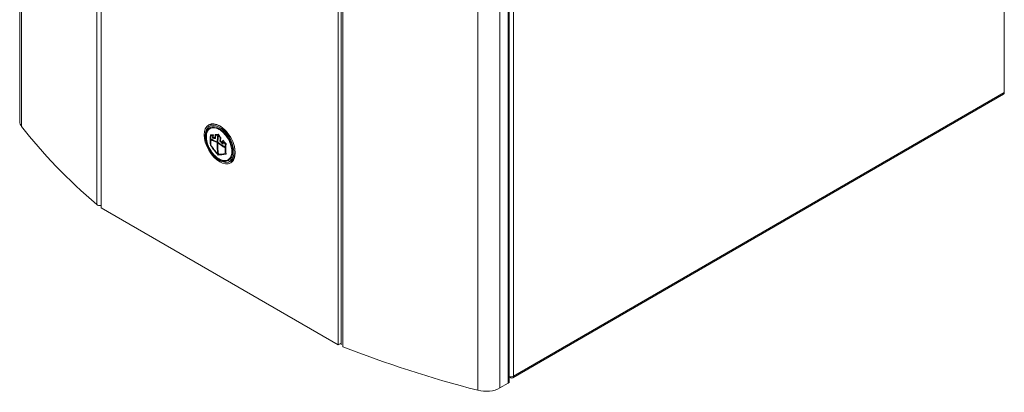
# Model space of a CAD drawing. Header units: millimetres. Extents: x 12 to 287, y 25 to 200.
# Tile 15 of 22: x 204 to 287, y 106 to 138. Entities that reach past the tile are written whole.
import ezdxf

# ---------------------------------------------------------------- set-up
doc = ezdxf.new("R2010")
doc.units = ezdxf.units.MM
doc.header["$MEASUREMENT"] = 0
doc.layers.add('TANGENT_LINES', color=7, linetype='Continuous', lineweight=0)
doc.layers.add('Visible', color=7, linetype='Continuous', lineweight=0)

msp = doc.modelspace()

# ---------------------------------------------------------------- linework, layer by layer
at = {"layer": 'TANGENT_LINES', "color": 18, "lineweight": 15, "true_color": 0x000000}
for p, q in [((203.96, 128.723), (203.96, 176.879)), ((210.307, 122.147), (210.307, 170.302)), ((231.032, 110.181), (231.032, 158.336)), ((242.423, 106.517), (242.423, 154.672)), ((244.28, 106.713), (244.28, 154.868)), ((244.979, 107.117), (244.979, 155.056)), ((245.429, 107.708), (245.429, 153.072)), ((245.429, 107.708), (286.783, 131.584)), ((220.087, 128.608), (220.046, 128.604)), ((219.931, 127.934), (219.931, 127.934)), ((220.286, 127.959), (220.268, 127.765)), ((220.338, 127.964), (220.338, 127.964)), ((220.559, 127.955), (220.559, 127.955)), ((219.524, 127.634), (219.608, 127.283)), ((219.917, 127.613), (219.917, 127.613)), ((220.268, 127.765), (220.268, 127.765)), ((220.313, 127.692), (220.313, 127.692)), ((220.459, 127.426), (220.459, 127.426)), ((220.507, 127.336), (220.507, 127.336)), ((220.917, 127.49), (220.905, 127.337)), ((220.905, 127.337), (220.905, 127.337)), ((220.955, 127.223), (220.955, 127.223)), ((220.969, 127.428), (220.969, 127.428)), ((221.129, 126.974), (221.129, 126.974)), ((220.508, 126.405), (220.508, 126.405)), ((221.141, 126.428), (221.141, 126.428)), ((245.204, 107.654), (245.204, 107.578))]:
    msp.add_line(p, q, dxfattribs=at)
for points, knots in [([(220.093, 128.685), (220.041, 128.681), (219.99, 128.677), (219.929, 128.654), (219.847, 128.623), (219.749, 128.556), (219.677, 128.475), (219.601, 128.388), (219.556, 128.286), (219.532, 128.153), (219.506, 128.008), (219.506, 127.826), (219.512, 127.731), (219.515, 127.686), (219.52, 127.66), (219.524, 127.634)], [0, 0, 0, 0, 1, 1, 1, 2, 2, 2, 3, 3, 3, 4, 4, 4, 5, 5, 5, 5]), ([(221.192, 125.693), (221.787, 125.693), (222.027, 126.39), (221.729, 127.249), (221.431, 128.108), (220.707, 128.804), (220.113, 128.803), (219.849, 128.803), (219.644, 128.663), (219.534, 128.411)], [0, 0, 0, 0, 1, 1, 1, 2, 2, 2, 3, 3, 3, 3]), ([(220.046, 128.604), (220.018, 128.601), (219.989, 128.599), (219.948, 128.58), (219.876, 128.548), (219.765, 128.469), (219.708, 128.409), (219.672, 128.371), (219.658, 128.342), (219.644, 128.312)], [0, 0, 0, 0, 1, 1, 1, 2, 2, 2, 3, 3, 3, 3]), ([(219.644, 128.312), (219.616, 128.25), (219.587, 128.188), (219.569, 128.102), (219.545, 127.986), (219.54, 127.827), (219.55, 127.7), (219.559, 127.594), (219.578, 127.509), (219.598, 127.425)], [0, 0, 0, 0, 1, 1, 1, 2, 2, 2, 3, 3, 3, 3]), ([(220.615, 125.989), (220.733, 125.933), (220.851, 125.877), (220.969, 125.854), (221.077, 125.833), (221.186, 125.839), (221.283, 125.873), (221.377, 125.906), (221.46, 125.965), (221.523, 126.044), (221.591, 126.129), (221.636, 126.236), (221.662, 126.351), (221.69, 126.478), (221.694, 126.614), (221.681, 126.753), (221.666, 126.904), (221.631, 127.06), (221.579, 127.212), (221.525, 127.369), (221.453, 127.523), (221.371, 127.667), (221.289, 127.812), (221.196, 127.948), (221.076, 128.079), (220.96, 128.205), (220.817, 128.328), (220.728, 128.393), (220.68, 128.428), (220.648, 128.446), (220.615, 128.464)], [0, 0, 0, 0, 1, 1, 1, 2, 2, 2, 3, 3, 3, 4, 4, 4, 5, 5, 5, 6, 6, 6, 7, 7, 7, 8, 8, 8, 9, 9, 9, 10, 10, 10, 10]), ([(221.748, 126.461), (221.752, 126.547), (221.756, 126.633), (221.747, 126.738), (221.733, 126.879), (221.696, 127.055), (221.64, 127.219), (221.583, 127.389), (221.508, 127.547), (221.422, 127.697), (221.336, 127.848), (221.239, 127.991), (221.112, 128.129), (220.99, 128.261), (220.841, 128.39), (220.747, 128.458), (220.697, 128.495), (220.663, 128.514), (220.629, 128.533)], [0, 0, 0, 0, 1, 1, 1, 2, 2, 2, 3, 3, 3, 4, 4, 4, 5, 5, 5, 6, 6, 6, 6]), ([(219.598, 127.425), (219.612, 127.37), (219.626, 127.316), (219.652, 127.241), (219.693, 127.121), (219.764, 126.949), (219.86, 126.786), (219.955, 126.622), (220.075, 126.466), (220.155, 126.374), (220.2, 126.323), (220.232, 126.291), (220.265, 126.259)], [0, 0, 0, 0, 1, 1, 1, 2, 2, 2, 3, 3, 3, 4, 4, 4, 4]), ([(219.608, 127.283), (219.61, 127.274), (219.613, 127.265), (219.618, 127.25), (219.63, 127.219), (219.651, 127.162), (219.673, 127.105)], [0, 0, 0, 0, 1, 1, 1, 2, 2, 2, 2]), ([(219.673, 127.105), (219.72, 126.998), (219.767, 126.892), (219.837, 126.772), (219.92, 126.628), (220.036, 126.465), (220.147, 126.341), (220.239, 126.236), (220.328, 126.159), (220.417, 126.082)], [0, 0, 0, 0, 1, 1, 1, 2, 2, 2, 3, 3, 3, 3]), ([(220.629, 125.936), (220.754, 125.879), (220.878, 125.821), (221.001, 125.795), (221.112, 125.77), (221.223, 125.772), (221.33, 125.815), (221.433, 125.857), (221.532, 125.939), (221.581, 125.995), (221.608, 126.024), (221.62, 126.046), (221.632, 126.068)], [0, 0, 0, 0, 1, 1, 1, 2, 2, 2, 3, 3, 3, 4, 4, 4, 4])]:
    msp.add_open_spline(points, degree=3, knots=knots, dxfattribs=at)
for points in [[(219.937, 128.875), (219.951, 128.899), (219.967, 128.922), (219.983, 128.943)], [(220.615, 128.464), (220.459, 128.567), (220.274, 128.617), (220.087, 128.608)], [(220.629, 128.533), (220.47, 128.637), (220.283, 128.69), (220.093, 128.685)], [(219.89, 128.003), (219.868, 127.698), (219.868, 127.406), (219.89, 127.128)], [(220.087, 128.013), (220.019, 128.008), (219.953, 128.005), (219.89, 128.003)], [(219.931, 127.934), (219.925, 127.846), (219.921, 127.759), (219.918, 127.673)], [(219.931, 127.934), (219.925, 127.846), (219.921, 127.759), (219.918, 127.673)], [(220.08, 127.941), (220.029, 127.938), (219.979, 127.935), (219.931, 127.934)], [(220.08, 127.941), (220.029, 127.938), (219.979, 127.935), (219.931, 127.934)], [(220.066, 127.737), (220.07, 127.804), (220.075, 127.873), (220.08, 127.941)], [(220.066, 127.737), (220.07, 127.804), (220.075, 127.873), (220.08, 127.941)], [(220.136, 128.016), (220.12, 128.015), (220.103, 128.014), (220.087, 128.013)], [(220.117, 127.792), (220.121, 127.843), (220.125, 127.894), (220.129, 127.945)], [(220.129, 127.945), (220.125, 127.894), (220.121, 127.843), (220.117, 127.792)], [(220.268, 127.765), (220.217, 127.773), (220.166, 127.782), (220.117, 127.792)], [(220.117, 127.792), (220.166, 127.782), (220.217, 127.773), (220.268, 127.765)], [(220.129, 127.945), (220.132, 127.969), (220.134, 127.993), (220.136, 128.016)], [(220.294, 128.031), (220.292, 128.007), (220.289, 127.983), (220.286, 127.959)], [(220.347, 128.037), (220.329, 128.035), (220.312, 128.033), (220.294, 128.031)], [(220.338, 127.964), (220.328, 127.872), (220.32, 127.782), (220.313, 127.692)], [(220.338, 127.964), (220.328, 127.872), (220.32, 127.782), (220.313, 127.692)], [(220.508, 127.984), (220.45, 127.977), (220.394, 127.97), (220.338, 127.964)], [(220.508, 127.984), (220.45, 127.977), (220.394, 127.97), (220.338, 127.964)], [(220.546, 128.061), (220.478, 128.052), (220.412, 128.044), (220.347, 128.037)], [(220.459, 127.426), (220.467, 127.608), (220.483, 127.794), (220.508, 127.984)], [(220.459, 127.426), (220.467, 127.608), (220.483, 127.794), (220.508, 127.984)], [(220.559, 127.955), (220.534, 127.765), (220.517, 127.579), (220.509, 127.397)], [(220.559, 127.955), (220.534, 127.765), (220.517, 127.579), (220.509, 127.397)], [(220.717, 127.823), (220.658, 127.902), (220.601, 127.981), (220.546, 128.061)], [(220.708, 127.751), (220.657, 127.818), (220.607, 127.887), (220.559, 127.955)], [(220.708, 127.751), (220.657, 127.818), (220.607, 127.887), (220.559, 127.955)], [(220.766, 127.759), (220.749, 127.781), (220.733, 127.802), (220.717, 127.823)], [(219.89, 127.128), (220.086, 126.843), (220.305, 126.57), (220.546, 126.312)], [(219.917, 127.613), (219.914, 127.447), (219.919, 127.284), (219.931, 127.127)], [(219.917, 127.613), (219.914, 127.447), (219.919, 127.284), (219.931, 127.127)], [(220.456, 127.365), (220.262, 127.44), (220.082, 127.523), (219.917, 127.613)], [(220.456, 127.365), (220.262, 127.44), (220.082, 127.523), (219.917, 127.613)], [(219.918, 127.673), (220.084, 127.584), (220.264, 127.501), (220.459, 127.426)], [(219.918, 127.673), (220.084, 127.583), (220.264, 127.501), (220.459, 127.426)], [(219.931, 127.127), (220.105, 126.876), (220.298, 126.635), (220.508, 126.405)], [(219.931, 127.127), (220.105, 126.876), (220.298, 126.635), (220.508, 126.405)], [(220.313, 127.692), (220.228, 127.705), (220.145, 127.72), (220.066, 127.737)], [(220.313, 127.692), (220.228, 127.705), (220.145, 127.72), (220.066, 127.737)], [(220.508, 126.405), (220.462, 126.705), (220.444, 127.027), (220.456, 127.365)], [(220.508, 126.405), (220.462, 126.705), (220.444, 127.027), (220.456, 127.365)], [(220.507, 127.336), (220.495, 126.998), (220.512, 126.676), (220.559, 126.375)], [(220.507, 127.336), (220.495, 126.998), (220.512, 126.676), (220.559, 126.375)], [(221.127, 126.914), (220.908, 127.046), (220.701, 127.187), (220.507, 127.336)], [(221.127, 126.914), (220.908, 127.046), (220.701, 127.187), (220.507, 127.336)], [(220.509, 127.397), (220.703, 127.247), (220.91, 127.106), (221.129, 126.974)], [(220.509, 127.397), (220.703, 127.247), (220.91, 127.106), (221.129, 126.974)], [(220.683, 127.478), (220.689, 127.568), (220.698, 127.659), (220.708, 127.751)], [(220.683, 127.478), (220.689, 127.568), (220.698, 127.659), (220.708, 127.751)], [(220.955, 127.223), (220.861, 127.307), (220.771, 127.392), (220.683, 127.478)], [(220.955, 127.223), (220.861, 127.307), (220.771, 127.392), (220.683, 127.478)], [(220.739, 127.493), (220.744, 127.557), (220.75, 127.622), (220.758, 127.687)], [(220.758, 127.687), (220.75, 127.622), (220.744, 127.557), (220.739, 127.493)], [(220.905, 127.337), (220.848, 127.388), (220.793, 127.44), (220.739, 127.493)], [(220.739, 127.493), (220.793, 127.44), (220.848, 127.388), (220.905, 127.337)], [(220.758, 127.687), (220.76, 127.711), (220.763, 127.735), (220.766, 127.759)], [(220.924, 127.562), (220.921, 127.538), (220.919, 127.514), (220.917, 127.49)], [(220.976, 127.499), (220.958, 127.52), (220.941, 127.541), (220.924, 127.562)], [(220.969, 127.428), (220.963, 127.359), (220.959, 127.291), (220.955, 127.223)], [(220.969, 127.428), (220.963, 127.359), (220.959, 127.291), (220.955, 127.223)], [(221.141, 127.235), (221.083, 127.298), (221.025, 127.363), (220.969, 127.428)], [(221.141, 127.235), (221.083, 127.298), (221.025, 127.363), (220.969, 127.428)], [(221.202, 127.245), (221.124, 127.328), (221.049, 127.413), (220.976, 127.499)], [(221.129, 126.974), (221.131, 127.06), (221.135, 127.147), (221.141, 127.235)], [(221.129, 126.974), (221.131, 127.06), (221.135, 127.147), (221.141, 127.235)], [(221.202, 126.371), (221.179, 126.648), (221.179, 126.941), (221.202, 127.245)], [(220.265, 126.259), (220.37, 126.155), (220.488, 126.064), (220.615, 125.989)], [(220.546, 126.312), (220.742, 126.319), (220.961, 126.338), (221.202, 126.371)], [(220.559, 126.375), (220.735, 126.382), (220.93, 126.4), (221.141, 126.428)], [(220.559, 126.375), (220.735, 126.382), (220.93, 126.4), (221.141, 126.428)], [(221.141, 126.428), (221.129, 126.585), (221.125, 126.748), (221.127, 126.914)], [(221.141, 126.428), (221.129, 126.585), (221.125, 126.748), (221.127, 126.914)], [(221.632, 126.068), (221.698, 126.189), (221.738, 126.323), (221.748, 126.461)], [(220.417, 126.082), (220.484, 126.028), (220.555, 125.98), (220.629, 125.936)], [(221.786, 125.82), (221.759, 125.817), (221.732, 125.815), (221.704, 125.815)]]:
    msp.add_open_spline(points, degree=3, dxfattribs=at)
at = {"layer": 'Visible', "color": 18, "lineweight": 15, "true_color": 0x000000}
for p, q in [((203.814, 177.272), (203.814, 129.117)), ((286.783, 131.584), (286.783, 176.947)), ((210.671, 170.036), (210.671, 121.88)), ((230.661, 110.339), (230.661, 158.494)), ((230.892, 158.489), (230.892, 110.334)), ((245.073, 107.247), (245.073, 155.186)), ((245.363, 107.562), (286.717, 131.438)), ((220.065, 128.949), (219.829, 128.813)), ((221.596, 125.752), (221.832, 125.889)), ((210.671, 121.88), (230.661, 110.339)), ((230.661, 110.339), (230.892, 110.473)), ((244.28, 106.713), (244.979, 107.117)), ((245.092, 107.643), (245.073, 107.632)), ((245.092, 107.643), (245.092, 107.666)), ((245.092, 107.643), (245.204, 107.578))]:
    msp.add_line(p, q, dxfattribs=at)
msp.add_ellipse((220.666, 127.256), major_axis=(-0.928, 1.607), ratio=0.57735, dxfattribs=at)
for points in [[(286.783, 131.584), (286.783, 131.515), (286.759, 131.462), (286.717, 131.438)], [(203.96, 128.723), (203.864, 128.847), (203.814, 128.982), (203.814, 129.117)], [(210.307, 122.147), (207.872, 124.231), (205.749, 126.431), (203.96, 128.723)], [(219.829, 128.813), (220.209, 129.032), (220.79, 128.806), (221.271, 128.25)], [(219.945, 128.937), (219.919, 128.907), (219.896, 128.874), (219.874, 128.839)], [(221.83, 127.283), (222.07, 126.588), (221.976, 125.972), (221.596, 125.752)], [(221.637, 125.779), (221.68, 125.779), (221.721, 125.783), (221.762, 125.79)], [(210.671, 122.075), (210.536, 122.05), (210.387, 122.079), (210.307, 122.147)], [(231.032, 110.181), (234.643, 108.776), (238.453, 107.55), (242.423, 106.517)], [(244.979, 107.117), (245.039, 107.152), (245.073, 107.198), (245.073, 107.247)], [(245.429, 107.708), (245.335, 107.654), (245.193, 107.639), (245.073, 107.671)], [(245.429, 107.708), (245.429, 107.565), (245.328, 107.506), (245.204, 107.578)], [(242.423, 106.517), (243.052, 106.353), (243.792, 106.431), (244.28, 106.713)]]:
    msp.add_open_spline(points, degree=3, dxfattribs=at)
msp.add_open_spline([(219.534, 128.411), (219.287, 127.84), (219.587, 126.857), (220.204, 126.215), (220.524, 125.883), (220.884, 125.692), (221.192, 125.693)], degree=3, knots=[0, 0, 0, 0, 1, 1, 1, 2, 2, 2, 2], dxfattribs=at)

doc.saveas('drawing.dxf')
